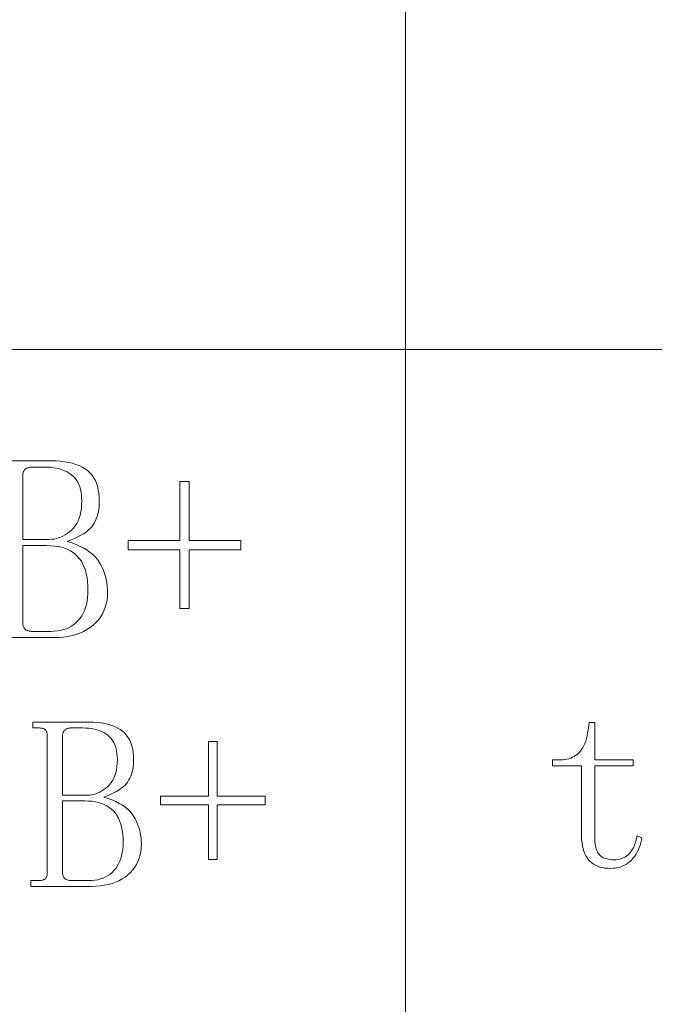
# Model space of a CAD drawing. Extents: x 1 to 297, y 1 to 210.
# Tile 150 of 171: x 249.21 to 254.12, y 46 to 53.62. Entities that reach past the tile are written whole.
import ezdxf

# ---------------------------------------------------------------- set-up
doc = ezdxf.new("R2010")
doc.units = 0

msp = doc.modelspace()

# ---------------------------------------------------------------- linework, layer by layer
at = {"color": 7, "lineweight": 13}
for p, q in [((252.1961, 61.8412), (252.1961, 29.5098)), ((220.3005, 51.064), (295.449, 51.064))]:
    msp.add_line(p, q, dxfattribs=at)
msp.add_lwpolyline([(248.9866, 50.204), (249.4506, 50.204), (249.488, 50.2033), (249.5234, 50.201), (249.5568, 50.1972), (249.5882, 50.1919), (249.6176, 50.185), (249.645, 50.1767), (249.6704, 50.1668), (249.6938, 50.1554), (249.7152, 50.1425), (249.7346, 50.128), (249.7521, 50.112), (249.7677, 50.0943), (249.7816, 50.0749), (249.7935, 50.0538), (249.8036, 50.031), (249.8119, 50.0066), (249.8183, 49.9805), (249.823, 49.9527), (249.8257, 49.9232), (249.8266, 49.892), (249.8262, 49.87), (249.8247, 49.8488), (249.8223, 49.8284), (249.819, 49.8088), (249.8146, 49.79), (249.8094, 49.772), (249.8031, 49.7548), (249.7959, 49.7384), (249.7878, 49.7228), (249.7786, 49.708), (249.768, 49.6938), (249.7553, 49.6799), (249.7405, 49.6663), (249.7236, 49.653), (249.7046, 49.64), (249.6836, 49.6274), (249.6605, 49.6151), (249.6353, 49.6031), (249.608, 49.5914), (249.5786, 49.58), (249.6142, 49.5684), (249.6474, 49.5557), (249.6782, 49.5421), (249.7066, 49.5276), (249.7326, 49.512), (249.7562, 49.4956), (249.7774, 49.4781), (249.7962, 49.4597), (249.8126, 49.4404), (249.8266, 49.42), (249.8388, 49.399), (249.8497, 49.3775), (249.8593, 49.3555), (249.8676, 49.333), (249.8746, 49.31), (249.8804, 49.2866), (249.8849, 49.2627), (249.8881, 49.2383), (249.89, 49.2134), (249.8906, 49.188), (249.8895, 49.1567), (249.8862, 49.1266), (249.8806, 49.0978), (249.8727, 49.0703), (249.8626, 49.044), (249.8503, 49.0191), (249.8358, 48.9954), (249.819, 48.973), (249.7999, 48.9519), (249.7786, 48.932), (249.7554, 48.9138), (249.7306, 48.8975), (249.7042, 48.8831), (249.6762, 48.8706), (249.6466, 48.86), (249.6154, 48.8514), (249.5826, 48.8447), (249.5482, 48.8399), (249.5122, 48.837), (249.4746, 48.836), (248.9706, 48.836)], dxfattribs=at)
for points in [[(249.6906, 49.892), (249.6898, 49.92), (249.6874, 49.9463), (249.6834, 49.9709), (249.6778, 49.9938), (249.6706, 50.015), (249.6618, 50.0346), (249.6514, 50.0525), (249.6394, 50.0687), (249.6258, 50.0832), (249.6106, 50.096), (249.5941, 50.1074), (249.5767, 50.1176), (249.5583, 50.1266), (249.539, 50.1344), (249.5186, 50.141), (249.4973, 50.1464), (249.4751, 50.1506), (249.4519, 50.1536), (249.4277, 50.1554), (249.4026, 50.156), (249.3066, 50.156), (249.3004, 50.1559), (249.2943, 50.1554), (249.2885, 50.1546), (249.283, 50.1535), (249.2776, 50.152), (249.2726, 50.1503), (249.2677, 50.1482), (249.2631, 50.1458), (249.2588, 50.1431), (249.2546, 50.14), (249.2508, 50.1367), (249.2474, 50.133), (249.2444, 50.129), (249.2418, 50.1247), (249.2396, 50.12), (249.2378, 50.1151), (249.2364, 50.1098), (249.2354, 50.1042), (249.2348, 50.0983), (249.2346, 50.092), (249.2346, 49.596), (249.4426, 49.596), (249.4601, 49.5968), (249.4775, 49.5989), (249.4947, 49.6025), (249.5117, 49.6076), (249.5286, 49.614), (249.5453, 49.622), (249.5619, 49.6313), (249.5783, 49.6421), (249.5946, 49.6544), (249.6106, 49.668), (249.6258, 49.6832), (249.6394, 49.7), (249.6514, 49.7184), (249.6618, 49.7384), (249.6706, 49.76), (249.6778, 49.7832), (249.6834, 49.808), (249.6874, 49.8344), (249.6898, 49.8624)], [(250.4506, 49.588), (250.4506, 50.044), (250.5226, 50.044), (250.5226, 49.588), (250.9226, 49.588), (250.9226, 49.516), (250.5226, 49.516), (250.5226, 49.06), (250.4506, 49.06), (250.4506, 49.516), (250.0506, 49.516), (250.0506, 49.588)], [(249.4506, 48.884), (249.4772, 48.8849), (249.5026, 48.8874), (249.5268, 48.8916), (249.5498, 48.8975), (249.5716, 48.905), (249.5922, 48.9143), (249.6116, 48.9252), (249.6298, 48.9378), (249.6468, 48.9521), (249.6626, 48.968), (249.6771, 48.9855), (249.69, 49.0044), (249.7014, 49.0246), (249.7113, 49.0461), (249.7196, 49.069), (249.7265, 49.0933), (249.7318, 49.119), (249.7356, 49.146), (249.7379, 49.1743), (249.7386, 49.204), (249.7378, 49.2383), (249.7354, 49.2708), (249.7314, 49.3014), (249.7258, 49.3301), (249.7186, 49.357), (249.7098, 49.3821), (249.6994, 49.4054), (249.6874, 49.4268), (249.6738, 49.4463), (249.6586, 49.464), (249.6418, 49.48), (249.6234, 49.4943), (249.6034, 49.5069), (249.5818, 49.5178), (249.5586, 49.527), (249.5338, 49.5346), (249.5074, 49.5405), (249.4794, 49.5447), (249.4498, 49.5472), (249.4186, 49.548), (249.2346, 49.548), (249.2346, 48.948), (249.2348, 48.9418), (249.2354, 48.9359), (249.2364, 48.9303), (249.2378, 48.925), (249.2396, 48.92), (249.2418, 48.9154), (249.2444, 48.9111), (249.2474, 48.9071), (249.2508, 48.9034), (249.2546, 48.9), (249.2588, 48.897), (249.2631, 48.8943), (249.2677, 48.8919), (249.2726, 48.8898), (249.2776, 48.888), (249.283, 48.8866), (249.2885, 48.8855), (249.2943, 48.8847), (249.3004, 48.8842), (249.3066, 48.884)], [(249.2975, 46.9115), (249.2975, 46.956), (249.3569, 46.956), (249.3641, 46.9562), (249.3709, 46.9566), (249.3772, 46.9574), (249.3831, 46.9584), (249.3885, 46.9598), (249.3935, 46.9614), (249.398, 46.9633), (249.4021, 46.9655), (249.4057, 46.9681), (249.4089, 46.9709), (249.4117, 46.974), (249.4143, 46.9774), (249.4165, 46.9812), (249.4184, 46.9852), (249.4201, 46.9895), (249.4214, 46.9941), (249.4224, 46.999), (249.4232, 47.0042), (249.4236, 47.0097), (249.4238, 47.0155), (249.4238, 48.0778), (249.4236, 48.0835), (249.4232, 48.089), (249.4224, 48.0942), (249.4214, 48.0992), (249.4201, 48.1038), (249.4184, 48.1081), (249.4165, 48.1121), (249.4143, 48.1158), (249.4117, 48.1192), (249.4089, 48.1223), (249.4057, 48.1251), (249.4021, 48.1277), (249.398, 48.1299), (249.3935, 48.1318), (249.3885, 48.1335), (249.3831, 48.1348), (249.3772, 48.1358), (249.3709, 48.1366), (249.3641, 48.137), (249.3569, 48.1372), (249.3123, 48.1372), (249.3123, 48.1818), (249.7432, 48.1818), (249.7779, 48.181), (249.8108, 48.1789), (249.8418, 48.1754), (249.871, 48.1705), (249.8983, 48.1641), (249.9237, 48.1563), (249.9473, 48.1472), (249.969, 48.1366), (249.9889, 48.1246), (250.0069, 48.1112), (250.0231, 48.0963), (250.0377, 48.0798), (250.0505, 48.0618), (250.0616, 48.0422), (250.071, 48.0211), (250.0787, 47.9984), (250.0847, 47.9742), (250.0889, 47.9483), (250.0915, 47.921), (250.0923, 47.892), (250.0919, 47.8716), (250.0906, 47.8519), (250.0883, 47.833), (250.0852, 47.8148), (250.0812, 47.7973), (250.0763, 47.7806), (250.0705, 47.7646), (250.0638, 47.7494), (250.0562, 47.7349), (250.0478, 47.7212), (250.0379, 47.708), (250.0261, 47.695), (250.0123, 47.6824), (249.9967, 47.6701), (249.979, 47.658), (249.9595, 47.6463), (249.938, 47.6349), (249.9147, 47.6237), (249.8893, 47.6129), (249.8621, 47.6023), (249.8951, 47.5915), (249.9259, 47.5797), (249.9545, 47.5671), (249.9809, 47.5536), (250.0051, 47.5392), (250.027, 47.5239), (250.0467, 47.5077), (250.0641, 47.4906), (250.0793, 47.4726), (250.0923, 47.4538), (250.1036, 47.4342), (250.1137, 47.4142), (250.1227, 47.3938), (250.1304, 47.3729), (250.1369, 47.3516), (250.1423, 47.3298), (250.1464, 47.3076), (250.1494, 47.285), (250.1512, 47.2619), (250.1518, 47.2383), (250.1507, 47.2092), (250.1476, 47.1813), (250.1424, 47.1545), (250.1351, 47.129), (250.1258, 47.1046), (250.1143, 47.0814), (250.1008, 47.0594), (250.0852, 47.0386), (250.0675, 47.019), (250.0478, 47.0006), (250.0262, 46.9837), (250.0032, 46.9685), (249.9787, 46.9552), (249.9527, 46.9436), (249.9252, 46.9338), (249.8962, 46.9257), (249.8658, 46.9195), (249.8338, 46.915), (249.8004, 46.9124), (249.7655, 46.9115)], [(253.6607, 47.2955), (253.6611, 47.2753), (253.6622, 47.2565), (253.664, 47.2391), (253.6666, 47.223), (253.67, 47.2082), (253.6741, 47.1947), (253.6789, 47.1826), (253.6845, 47.1719), (253.6908, 47.1624), (253.6978, 47.1543), (253.7056, 47.1473), (253.7142, 47.141), (253.7235, 47.1354), (253.7335, 47.1306), (253.7443, 47.1265), (253.7558, 47.1231), (253.768, 47.1205), (253.781, 47.1187), (253.7948, 47.1176), (253.8093, 47.1172), (253.8238, 47.1177), (253.8378, 47.1191), (253.8512, 47.1215), (253.8639, 47.1249), (253.8761, 47.1293), (253.8877, 47.1346), (253.8987, 47.1408), (253.9091, 47.1481), (253.9189, 47.1563), (253.9281, 47.1655), (253.9367, 47.1755), (253.9448, 47.1864), (253.9522, 47.1981), (253.959, 47.2106), (253.9653, 47.224), (253.9709, 47.2381), (253.976, 47.2531), (253.9804, 47.2689), (253.9843, 47.2855), (253.9875, 47.3029), (254.0247, 47.288), (254.0212, 47.2676), (254.0168, 47.2479), (254.0114, 47.229), (254.0051, 47.2108), (253.9978, 47.1933), (253.9895, 47.1766), (253.9802, 47.1606), (253.97, 47.1454), (253.9588, 47.1309), (253.9467, 47.1172), (253.9337, 47.1045), (253.9198, 47.0931), (253.9051, 47.0831), (253.8896, 47.0744), (253.8733, 47.067), (253.8562, 47.061), (253.8383, 47.0563), (253.8195, 47.053), (253.7999, 47.051), (253.7796, 47.0503), (253.7578, 47.051), (253.7372, 47.053), (253.7177, 47.0563), (253.6993, 47.061), (253.6821, 47.067), (253.6659, 47.0744), (253.6508, 47.0831), (253.6369, 47.0931), (253.6241, 47.1045), (253.6124, 47.1172), (253.6018, 47.1313), (253.5923, 47.1469), (253.584, 47.164), (253.5768, 47.1826), (253.5706, 47.2026), (253.5656, 47.2242), (253.5617, 47.2472), (253.5589, 47.2717), (253.5573, 47.2977), (253.5567, 47.3252), (253.5567, 47.8452), (253.3338, 47.8452), (253.3338, 47.8898), (253.3933, 47.8898), (253.4108, 47.8903), (253.4276, 47.892), (253.4437, 47.8948), (253.4592, 47.8987), (253.4741, 47.9037), (253.4882, 47.9098), (253.5017, 47.9171), (253.5145, 47.9254), (253.5266, 47.9349), (253.5381, 47.9455), (253.5489, 47.9572), (253.5588, 47.9703), (253.5679, 47.9846), (253.5762, 48.0001), (253.5836, 48.017), (253.5903, 48.0351), (253.5961, 48.0544), (253.6011, 48.075), (253.6053, 48.0969), (253.6087, 48.12), (253.6161, 48.1795), (253.6607, 48.1795), (253.6607, 47.8898), (253.9578, 47.8898), (253.9578, 47.8452), (253.6607, 47.8452)], [(249.966, 47.892), (249.9653, 47.918), (249.9631, 47.9424), (249.9594, 47.9652), (249.9542, 47.9865), (249.9475, 48.0063), (249.9393, 48.0244), (249.9297, 48.041), (249.9185, 48.0561), (249.9059, 48.0695), (249.8918, 48.0815), (249.8765, 48.0921), (249.8603, 48.1015), (249.8432, 48.1099), (249.8252, 48.1171), (249.8063, 48.1233), (249.7866, 48.1283), (249.7659, 48.1322), (249.7444, 48.135), (249.722, 48.1366), (249.6986, 48.1372), (249.6095, 48.1372), (249.6037, 48.137), (249.598, 48.1366), (249.5927, 48.1358), (249.5875, 48.1348), (249.5826, 48.1335), (249.5778, 48.1318), (249.5733, 48.1299), (249.5691, 48.1277), (249.565, 48.1251), (249.5612, 48.1223), (249.5577, 48.1192), (249.5545, 48.1158), (249.5517, 48.1121), (249.5493, 48.1081), (249.5473, 48.1038), (249.5456, 48.0992), (249.5443, 48.0942), (249.5434, 48.089), (249.5428, 48.0835), (249.5426, 48.0778), (249.5426, 47.6172), (249.7358, 47.6172), (249.752, 47.6179), (249.7682, 47.6199), (249.7841, 47.6232), (249.8, 47.6279), (249.8156, 47.6339), (249.8311, 47.6413), (249.8465, 47.6499), (249.8618, 47.66), (249.8768, 47.6713), (249.8918, 47.684), (249.9059, 47.6982), (249.9185, 47.7138), (249.9297, 47.7308), (249.9393, 47.7494), (249.9475, 47.7695), (249.9542, 47.791), (249.9594, 47.814), (249.9631, 47.8386), (249.9653, 47.8646)], [(250.6718, 47.6098), (250.6718, 48.0332), (250.7386, 48.0332), (250.7386, 47.6098), (251.1101, 47.6098), (251.1101, 47.5429), (250.7386, 47.5429), (250.7386, 47.1195), (250.6718, 47.1195), (250.6718, 47.5429), (250.3003, 47.5429), (250.3003, 47.6098)], [(249.7432, 46.956), (249.7679, 46.9568), (249.7915, 46.9592), (249.8139, 46.9631), (249.8353, 46.9685), (249.8556, 46.9755), (249.8747, 46.9841), (249.8927, 46.9943), (249.9096, 47.006), (249.9254, 47.0192), (249.9401, 47.034), (249.9535, 47.0503), (249.9655, 47.0678), (249.976, 47.0865), (249.9852, 47.1065), (249.993, 47.1278), (249.9993, 47.1504), (250.0043, 47.1742), (250.0078, 47.1993), (250.0099, 47.2256), (250.0106, 47.2532), (250.0099, 47.285), (250.0077, 47.3151), (250.0039, 47.3436), (249.9987, 47.3703), (249.9921, 47.3953), (249.9839, 47.4185), (249.9742, 47.4401), (249.9631, 47.46), (249.9505, 47.4782), (249.9363, 47.4946), (249.9207, 47.5094), (249.9037, 47.5227), (249.8851, 47.5344), (249.865, 47.5445), (249.8435, 47.5531), (249.8204, 47.5601), (249.7959, 47.5656), (249.7699, 47.5695), (249.7425, 47.5718), (249.7135, 47.5726), (249.5426, 47.5726), (249.5426, 47.0155), (249.5428, 47.0097), (249.5434, 47.0042), (249.5443, 46.999), (249.5456, 46.9941), (249.5473, 46.9895), (249.5493, 46.9852), (249.5517, 46.9812), (249.5545, 46.9774), (249.5577, 46.974), (249.5612, 46.9709), (249.565, 46.9681), (249.5691, 46.9655), (249.5733, 46.9633), (249.5778, 46.9614), (249.5826, 46.9598), (249.5875, 46.9584), (249.5927, 46.9574), (249.598, 46.9566), (249.6037, 46.9562), (249.6095, 46.956)]]:
    msp.add_lwpolyline(points, close=True, dxfattribs=at)

doc.saveas('drawing.dxf')
